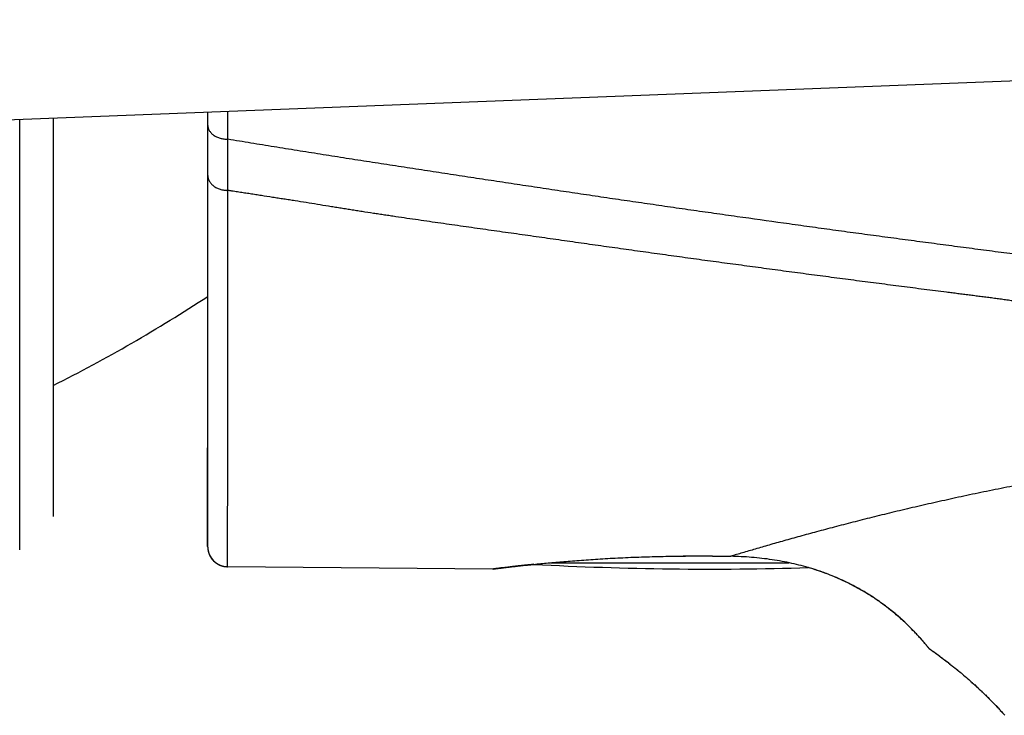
# Model space of a CAD drawing. Header units: millimetres. Extents: x -80 to 507, y -62 to 325.
# Tile 22 of 26: x 300 to 315, y 265 to 276. Entities that reach past the tile are written whole.
import ezdxf

# ---------------------------------------------------------------- set-up
doc = ezdxf.new("R2010")
doc.units = ezdxf.units.MM
doc.header["$LTSCALE"] = 23.1
doc.layers.get('0').update_dxf_attribs({"linetype": 'CONTINUOUS'})

msp = doc.modelspace()

# ---------------------------------------------------------------- linework, layer by layer
at = {"color": 7, "linetype": 'CONTINUOUS'}
for p, q in [((282.551, 273.412), (479.201, 281.024)), ((303.155, 274.21), (303.155, 269.202)), ((300.855, 274.121), (300.855, 270.133)), ((303.155, 271.461), (303.155, 269.203)), ((300.855, 270.133), (300.855, 268.181)), ((303.155, 269.203), (303.155, 267.73)), ((303.155, 269.203), (303.155, 267.73)), ((303.155, 268.135), (303.155, 269.203)), ((303.155, 267.73), (303.155, 269.203)), ((303.155, 269.202), (303.155, 268.135)), ((303.155, 267.73), (303.155, 267.728)), ((303.155, 267.728), (303.155, 267.727)), ((303.155, 267.727), (303.155, 267.725)), ((303.155, 267.725), (303.155, 267.724)), ((303.155, 267.724), (303.156, 267.723)), ((303.156, 267.723), (303.156, 267.721)), ((303.156, 267.721), (303.156, 267.72)), ((303.156, 267.72), (303.156, 267.719)), ((303.156, 267.719), (303.156, 267.717)), ((303.156, 267.717), (303.156, 267.716)), ((303.156, 267.716), (303.156, 267.714)), ((303.156, 267.714), (303.156, 267.713)), ((303.156, 267.713), (303.156, 267.711)), ((303.156, 267.711), (303.156, 267.71)), ((303.156, 267.71), (303.156, 267.708)), ((303.156, 267.708), (303.156, 267.707)), ((303.156, 267.707), (303.156, 267.705)), ((303.156, 267.705), (303.157, 267.704)), ((303.157, 267.704), (303.157, 267.702)), ((303.157, 267.702), (303.157, 267.701)), ((303.157, 267.701), (303.157, 267.699)), ((303.157, 267.699), (303.157, 267.697)), ((303.157, 267.695), (303.158, 267.694)), ((303.158, 267.691), (303.158, 267.69)), ((303.158, 267.69), (303.158, 267.688)), ((303.158, 267.688), (303.159, 267.687)), ((303.159, 267.687), (303.159, 267.685)), ((303.159, 267.685), (303.159, 267.683)), ((303.159, 267.683), (303.159, 267.681)), ((303.159, 267.681), (303.16, 267.679)), ((303.16, 267.679), (303.16, 267.677)), ((303.16, 267.677), (303.161, 267.675)), ((303.161, 267.675), (303.161, 267.673)), ((303.161, 267.673), (303.161, 267.67)), ((303.161, 267.67), (303.162, 267.668)), ((303.162, 267.668), (303.162, 267.665)), ((307.405, 267.396), (303.453, 267.43)), ((313.905, 266.209), (313.923, 266.196)), ((313.917, 266.2), (313.944, 266.182)), ((313.937, 266.187), (313.963, 266.168)), ((313.957, 266.173), (313.983, 266.154)), ((313.976, 266.159), (314.002, 266.14)), ((313.996, 266.144), (314.023, 266.125)), ((314.015, 266.131), (314.041, 266.112)), ((314.036, 266.116), (314.062, 266.097)), ((314.054, 266.102), (314.08, 266.083)), ((314.075, 266.087), (314.101, 266.068)), ((314.093, 266.073), (314.119, 266.054)), ((314.113, 266.058), (314.139, 266.038)), ((314.132, 266.044), (314.157, 266.025)), ((314.152, 266.029), (314.178, 266.009)), ((314.17, 266.015), (314.196, 265.995)), ((314.19, 265.999), (314.216, 265.979)), ((314.208, 265.985), (314.234, 265.965)), ((314.229, 265.969), (314.254, 265.949)), ((314.246, 265.955), (314.271, 265.935)), ((314.266, 265.939), (314.292, 265.919)), ((314.284, 265.925), (314.309, 265.904)), ((314.304, 265.908), (314.329, 265.888)), ((314.321, 265.894), (314.346, 265.874)), ((314.342, 265.878), (314.366, 265.857)), ((314.359, 265.863), (314.383, 265.843)), ((314.379, 265.847), (314.404, 265.826)), ((314.396, 265.832), (314.42, 265.811)), ((314.416, 265.815), (314.44, 265.794)), ((314.433, 265.801), (314.457, 265.78)), ((314.453, 265.784), (314.477, 265.762)), ((314.469, 265.769), (314.493, 265.748)), ((314.489, 265.752), (314.513, 265.73)), ((314.505, 265.737), (314.53, 265.716)), ((314.525, 265.72), (314.549, 265.698)), ((314.542, 265.705), (314.565, 265.683)), ((314.561, 265.687), (314.585, 265.665)), ((314.577, 265.673), (314.601, 265.651)), ((314.597, 265.654), (314.621, 265.632)), ((314.613, 265.64), (314.637, 265.618)), ((314.633, 265.621), (314.656, 265.599)), ((314.648, 265.607), (314.672, 265.585)), ((314.668, 265.588), (314.692, 265.566)), ((314.683, 265.574), (314.695, 265.562)), ((314.692, 265.566), (314.715, 265.543)), ((314.707, 265.551), (314.73, 265.529)), ((314.726, 265.532), (314.75, 265.51)), ((314.741, 265.518), (314.764, 265.495)), ((314.761, 265.498), (314.784, 265.476)), ((314.776, 265.484), (314.799, 265.461)), ((314.795, 265.464), (314.818, 265.441)), ((314.81, 265.449), (314.833, 265.427)), ((314.83, 265.43), (314.852, 265.407)), ((314.844, 265.415), (314.866, 265.392)), ((314.863, 265.395), (314.886, 265.372)), ((314.878, 265.38), (314.9, 265.357)), ((314.897, 265.36), (314.919, 265.337)), ((314.911, 265.345), (314.933, 265.322)), ((314.93, 265.325), (314.952, 265.301)), ((314.944, 265.31), (314.966, 265.287)), ((314.963, 265.289), (314.985, 265.266)), ((314.977, 265.275), (314.999, 265.251)), ((314.996, 265.254), (315.018, 265.23)), ((315.01, 265.239), (315.031, 265.215))]:
    msp.add_line(p, q, dxfattribs=at)
at = {"color": 9, "linetype": 'CONTINUOUS'}
for p, q in [((303.457, 273.802), (303.457, 274.222)), ((300.355, 274.102), (300.355, 267.681)), ((303.455, 273.04), (303.457, 273.802)), ((310.241, 267.59), (310.674, 267.59)), ((308.263, 267.49), (310.655, 267.49)), ((310.655, 267.49), (311.812, 267.49))]:
    msp.add_line(p, q, dxfattribs=at)
at = {"color": 7, "linetype": 'CONTINUOUS'}
for points in [[(303.155, 267.73), (303.155, 267.73), (303.155, 267.73)], [(303.157, 267.697), (303.157, 267.696), (303.157, 267.695)], [(303.158, 267.694), (303.158, 267.693), (303.158, 267.691)], [(303.162, 267.665), (303.163, 267.664), (303.163, 267.663), (303.163, 267.661), (303.164, 267.66), (303.164, 267.659), (303.164, 267.657), (303.165, 267.655), (303.165, 267.654), (303.166, 267.652), (303.166, 267.651), (303.167, 267.649), (303.167, 267.648), (303.167, 267.646), (303.168, 267.645), (303.168, 267.643), (303.169, 267.642), (303.169, 267.64), (303.17, 267.638), (303.17, 267.637), (303.171, 267.635), (303.171, 267.634), (303.172, 267.632), (303.172, 267.631), (303.173, 267.629), (303.173, 267.628), (303.174, 267.626), (303.174, 267.625), (303.175, 267.623), (303.176, 267.622), (303.176, 267.62), (303.177, 267.619), (303.177, 267.617), (303.178, 267.616), (303.179, 267.614), (303.179, 267.613), (303.18, 267.611), (303.181, 267.61), (303.181, 267.608), (303.182, 267.607), (303.182, 267.605), (303.183, 267.604), (303.184, 267.603), (303.185, 267.601), (303.185, 267.6), (303.186, 267.598), (303.187, 267.597), (303.187, 267.595), (303.188, 267.594), (303.189, 267.592), (303.19, 267.591), (303.19, 267.59), (303.191, 267.588), (303.192, 267.587), (303.193, 267.585), (303.193, 267.584), (303.194, 267.583), (303.195, 267.581), (303.196, 267.58), (303.197, 267.578), (303.197, 267.577), (303.198, 267.576), (303.199, 267.574), (303.2, 267.573), (303.201, 267.571), (303.202, 267.57), (303.202, 267.569), (303.203, 267.567), (303.204, 267.566), (303.205, 267.565), (303.206, 267.563), (303.207, 267.562), (303.208, 267.561), (303.209, 267.559), (303.21, 267.558), (303.211, 267.557), (303.211, 267.555), (303.212, 267.554), (303.213, 267.553), (303.214, 267.552), (303.215, 267.55), (303.216, 267.549), (303.217, 267.548), (303.218, 267.546), (303.219, 267.545), (303.22, 267.544), (303.221, 267.543), (303.222, 267.541), (303.223, 267.54), (303.224, 267.539), (303.225, 267.538), (303.226, 267.536), (303.227, 267.535), (303.228, 267.534), (303.229, 267.533), (303.23, 267.532), (303.232, 267.53), (303.233, 267.529), (303.234, 267.528), (303.235, 267.527), (303.236, 267.526), (303.237, 267.524), (303.238, 267.523), (303.239, 267.522), (303.24, 267.521), (303.241, 267.52), (303.243, 267.519), (303.244, 267.517), (303.245, 267.516), (303.246, 267.515), (303.247, 267.514), (303.248, 267.513), (303.249, 267.512), (303.251, 267.511), (303.252, 267.51), (303.253, 267.509), (303.254, 267.508), (303.255, 267.506), (303.257, 267.505), (303.258, 267.504), (303.259, 267.503), (303.26, 267.502), (303.261, 267.501), (303.263, 267.5), (303.264, 267.499), (303.265, 267.498), (303.266, 267.497), (303.268, 267.496), (303.269, 267.495), (303.27, 267.494), (303.271, 267.493), (303.273, 267.492), (303.274, 267.491), (303.275, 267.49), (303.277, 267.489), (303.278, 267.488), (303.279, 267.487), (303.281, 267.486), (303.282, 267.485), (303.283, 267.484), (303.284, 267.484), (303.286, 267.483), (303.287, 267.482), (303.288, 267.481), (303.29, 267.48), (303.291, 267.479), (303.292, 267.478), (303.294, 267.477), (303.295, 267.476), (303.297, 267.476), (303.298, 267.475), (303.299, 267.474), (303.301, 267.473), (303.302, 267.472), (303.303, 267.471), (303.305, 267.471), (303.306, 267.47), (303.308, 267.469), (303.309, 267.468), (303.31, 267.467), (303.312, 267.467), (303.313, 267.466), (303.315, 267.465), (303.316, 267.464), (303.318, 267.464), (303.319, 267.463), (303.32, 267.462), (303.322, 267.461), (303.323, 267.461), (303.325, 267.46), (303.326, 267.459), (303.328, 267.459), (303.329, 267.458), (303.331, 267.457), (303.332, 267.457), (303.333, 267.456), (303.335, 267.455), (303.336, 267.455), (303.338, 267.454), (303.339, 267.453), (303.341, 267.453), (303.342, 267.452), (303.344, 267.452), (303.345, 267.451), (303.347, 267.45), (303.348, 267.45), (303.35, 267.449), (303.351, 267.449), (303.353, 267.448), (303.354, 267.448), (303.356, 267.447), (303.357, 267.447), (303.359, 267.446), (303.36, 267.445), (303.362, 267.445), (303.363, 267.444), (303.365, 267.444), (303.367, 267.444), (303.368, 267.443), (303.37, 267.443)], [(303.37, 267.443), (303.371, 267.442), (303.373, 267.442), (303.374, 267.441), (303.376, 267.441), (303.377, 267.44), (303.379, 267.44), (303.38, 267.44), (303.382, 267.439), (303.384, 267.439), (303.385, 267.438), (303.387, 267.438), (303.388, 267.438), (303.39, 267.437), (303.391, 267.437), (303.393, 267.437), (303.395, 267.436), (303.396, 267.436), (303.398, 267.436), (303.399, 267.435), (303.401, 267.435), (303.402, 267.435), (303.404, 267.434), (303.406, 267.434), (303.407, 267.434), (303.409, 267.434), (303.41, 267.433), (303.412, 267.433), (303.414, 267.433), (303.415, 267.433), (303.417, 267.433), (303.418, 267.432), (303.42, 267.432), (303.422, 267.432), (303.423, 267.432), (303.425, 267.432), (303.426, 267.431), (303.428, 267.431), (303.43, 267.431), (303.431, 267.431), (303.433, 267.431), (303.434, 267.431), (303.436, 267.431), (303.438, 267.431), (303.439, 267.43), (303.441, 267.43), (303.442, 267.43), (303.444, 267.43), (303.446, 267.43), (303.447, 267.43), (303.449, 267.43), (303.45, 267.43), (303.452, 267.43)]]:
    msp.add_lwpolyline(points, dxfattribs=at)
for centre, radius, start, end in [((290.522, 290.68), 23, 296.6983, 303.3185), ((303.455, 267.73), 0.3, 180.0015, 269.5015), ((310.654, 317.058), 49.663, 266.9543, 271.6735)]:
    msp.add_arc(centre, radius, start, end, dxfattribs=at)
at = {"color": 9, "linetype": 'CONTINUOUS'}
for points, knots in [([(303.155, 274.018), (303.155, 274.014), (303.156, 274.007), (303.157, 273.996), (303.159, 273.986), (303.161, 273.975), (303.164, 273.965), (303.17, 273.951), (303.178, 273.935), (303.191, 273.915), (303.206, 273.897), (303.224, 273.88), (303.244, 273.864), (303.266, 273.85), (303.289, 273.838), (303.315, 273.827), (303.341, 273.818), (303.369, 273.811), (303.408, 273.804), (303.437, 273.802), (303.457, 273.802)], [0, 0, 0, 0, 0.025957, 0.051972, 0.078104, 0.104409, 0.130939, 0.157744, 0.212332, 0.268508, 0.326493, 0.386425, 0.448356, 0.51226, 0.578038, 0.645534, 0.714537, 0.784793, 0.856015, 1, 1, 1, 1]), ([(323.527, 269.319), (323.525, 269.322), (323.521, 269.328), (323.515, 269.337), (323.508, 269.345), (323.5, 269.357), (323.489, 269.372), (323.479, 269.386), (323.47, 269.398), (323.463, 269.407), (323.457, 269.416), (323.45, 269.424), (323.443, 269.433), (323.434, 269.445), (323.422, 269.46), (323.41, 269.475), (323.401, 269.486), (323.386, 269.504), (323.371, 269.522), (323.356, 269.54), (323.345, 269.552), (323.332, 269.567), (323.316, 269.584), (323.303, 269.599), (323.292, 269.611), (323.28, 269.623), (323.261, 269.644), (323.237, 269.668), (323.214, 269.692), (323.189, 269.716), (323.165, 269.74), (323.139, 269.763), (323.12, 269.781), (323.1, 269.799), (323.074, 269.823), (323.04, 269.853), (323.005, 269.883), (322.977, 269.906), (322.948, 269.93), (322.919, 269.954), (322.89, 269.978), (322.867, 269.996), (322.845, 270.013), (322.826, 270.028), (322.81, 270.04), (322.799, 270.049), (322.787, 270.058), (322.772, 270.07), (322.752, 270.085), (322.729, 270.103), (322.705, 270.12), (322.681, 270.138), (322.657, 270.156), (322.637, 270.171), (322.621, 270.182), (322.608, 270.191), (322.598, 270.199), (322.59, 270.205), (322.583, 270.209), (322.577, 270.214), (322.569, 270.219), (322.558, 270.227), (322.546, 270.236), (322.529, 270.247), (322.507, 270.262), (322.481, 270.279), (322.455, 270.297), (322.428, 270.314), (322.401, 270.332), (322.374, 270.349), (322.351, 270.363), (322.333, 270.374), (322.314, 270.386), (322.291, 270.4), (322.267, 270.414), (322.248, 270.426), (322.234, 270.434), (322.22, 270.442), (322.2, 270.454), (322.176, 270.468), (322.152, 270.482), (322.132, 270.493), (322.117, 270.501), (322.103, 270.509), (322.088, 270.518), (322.073, 270.526), (322.058, 270.534), (322.043, 270.543), (322.023, 270.554), (321.998, 270.568), (321.968, 270.584), (321.938, 270.601), (321.913, 270.614), (321.892, 270.625), (321.877, 270.633), (321.861, 270.642), (321.846, 270.65), (321.831, 270.658), (321.815, 270.666), (321.799, 270.674), (321.779, 270.685), (321.752, 270.699), (321.72, 270.715), (321.688, 270.73), (321.656, 270.746), (321.624, 270.762), (321.58, 270.783), (321.536, 270.803), (321.491, 270.824), (321.458, 270.839), (321.424, 270.854), (321.39, 270.869), (321.356, 270.884), (321.327, 270.896), (321.304, 270.906), (321.287, 270.913), (321.269, 270.92), (321.252, 270.928), (321.234, 270.935), (321.211, 270.945), (321.169, 270.961), (321.128, 270.978), (321.092, 270.992), (321.075, 270.999), (321.057, 271.006), (321.021, 271.02), (320.966, 271.041), (320.893, 271.068), (320.82, 271.094), (320.745, 271.121), (320.683, 271.142), (320.633, 271.159), (320.582, 271.176), (320.519, 271.196), (320.442, 271.221), (320.378, 271.241), (320.326, 271.256), (320.287, 271.268), (320.248, 271.279), (320.209, 271.291), (320.169, 271.302), (320.13, 271.313), (320.09, 271.324), (320.05, 271.335), (320.01, 271.345), (319.957, 271.36), (319.903, 271.373), (319.85, 271.387), (319.809, 271.397), (319.769, 271.407), (319.715, 271.42), (319.66, 271.433), (319.606, 271.446), (319.565, 271.455), (319.524, 271.465), (319.469, 271.477), (319.414, 271.489), (319.359, 271.501), (319.276, 271.518), (319.192, 271.535), (319.109, 271.552), (319.053, 271.563), (318.997, 271.573), (318.941, 271.584), (318.885, 271.594), (318.828, 271.604), (318.772, 271.614), (318.73, 271.621), (318.687, 271.629), (318.631, 271.638), (318.56, 271.65), (318.475, 271.664), (318.389, 271.677), (318.275, 271.695), (318.132, 271.716), (317.96, 271.74), (317.788, 271.763), (317.644, 271.782), (317.529, 271.797), (317.443, 271.808), (317.356, 271.818), (317.284, 271.827), (317.226, 271.834), (317.183, 271.839), (317.139, 271.844), (317.096, 271.849), (317.053, 271.855), (317.016, 271.859), (316.988, 271.862), (316.959, 271.866), (316.93, 271.869), (316.901, 271.872), (316.879, 271.875), (316.857, 271.878), (316.829, 271.881), (316.8, 271.885), (316.771, 271.888), (316.742, 271.892), (316.706, 271.896), (316.663, 271.902), (316.619, 271.907), (316.562, 271.914), (316.49, 271.924), (316.403, 271.934), (316.317, 271.945), (316.23, 271.956), (316.143, 271.967), (316.028, 271.981), (315.884, 271.999), (315.739, 272.017), (315.624, 272.032), (315.509, 272.047), (315.364, 272.065), (315.191, 272.087), (315.018, 272.11), (314.845, 272.132), (314.672, 272.155), (314.442, 272.185), (314.154, 272.223), (313.808, 272.269), (313.462, 272.315), (313.116, 272.361), (312.771, 272.408), (312.425, 272.455), (312.08, 272.503), (311.619, 272.567), (311.158, 272.632), (310.698, 272.697), (310.353, 272.746), (310.008, 272.796), (309.662, 272.846), (309.317, 272.896), (308.972, 272.947), (308.685, 272.99), (308.455, 273.024), (308.225, 273.059), (307.937, 273.102), (307.593, 273.154), (307.248, 273.206), (306.903, 273.259), (306.558, 273.311), (306.213, 273.364), (305.868, 273.417), (305.523, 273.47), (305.178, 273.524), (304.834, 273.579), (304.547, 273.624), (304.317, 273.661), (304.145, 273.689), (303.973, 273.717), (303.801, 273.745), (303.629, 273.774), (303.514, 273.793), (303.457, 273.802)], [0, 0, 0, 0, 0.00051, 0.001022, 0.001536, 0.002052, 0.00309, 0.004137, 0.004663, 0.005192, 0.005722, 0.006254, 0.006789, 0.007326, 0.008407, 0.009498, 0.010047, 0.010598, 0.012827, 0.01339, 0.013956, 0.015095, 0.016245, 0.017405, 0.017989, 0.018575, 0.019755, 0.022147, 0.023359, 0.02458, 0.027054, 0.028307, 0.029569, 0.030841, 0.032123, 0.034717, 0.037347, 0.038675, 0.040012, 0.042713, 0.044076, 0.045448, 0.046828, 0.048215, 0.048911, 0.049609, 0.050308, 0.051008, 0.052413, 0.053825, 0.055245, 0.056674, 0.058112, 0.059557, 0.060283, 0.06101, 0.061739, 0.062105, 0.06247, 0.062837, 0.063204, 0.06394, 0.06468, 0.065422, 0.066915, 0.068417, 0.06993, 0.071454, 0.072988, 0.074531, 0.076085, 0.076866, 0.077648, 0.07922, 0.080801, 0.081595, 0.082391, 0.08319, 0.08399, 0.085596, 0.087209, 0.088018, 0.088829, 0.089642, 0.090456, 0.09127, 0.092086, 0.092902, 0.09372, 0.09536, 0.097007, 0.098661, 0.100322, 0.101155, 0.101989, 0.102825, 0.103661, 0.1045, 0.10534, 0.106183, 0.107028, 0.108724, 0.110428, 0.112141, 0.113861, 0.11559, 0.117327, 0.120824, 0.122585, 0.124353, 0.126128, 0.127911, 0.129701, 0.131498, 0.1324, 0.133302, 0.134207, 0.135113, 0.136021, 0.13693, 0.138753, 0.142416, 0.143335, 0.144256, 0.145179, 0.146103, 0.149812, 0.153542, 0.157294, 0.161069, 0.164865, 0.16677, 0.168682, 0.172519, 0.176376, 0.180252, 0.182198, 0.184147, 0.186101, 0.188059, 0.190022, 0.191988, 0.193959, 0.195934, 0.197912, 0.199894, 0.203869, 0.205862, 0.207858, 0.209858, 0.21186, 0.215875, 0.217887, 0.219902, 0.221919, 0.22394, 0.227988, 0.230016, 0.232047, 0.240194, 0.242236, 0.24428, 0.248375, 0.250426, 0.252478, 0.256589, 0.258647, 0.260706, 0.262767, 0.26483, 0.268959, 0.273094, 0.277235, 0.28138, 0.289683, 0.298001, 0.306333, 0.314676, 0.318851, 0.323029, 0.327208, 0.331389, 0.33348, 0.335572, 0.337664, 0.339756, 0.341848, 0.34394, 0.344987, 0.346033, 0.348126, 0.349172, 0.350218, 0.351264, 0.352309, 0.3544, 0.355445, 0.35649, 0.358579, 0.360669, 0.362758, 0.364847, 0.369026, 0.373205, 0.377384, 0.381564, 0.385744, 0.389925, 0.398287, 0.406648, 0.410829, 0.415009, 0.423368, 0.431727, 0.440085, 0.448442, 0.456799, 0.465157, 0.481871, 0.498585, 0.515298, 0.532012, 0.548725, 0.565438, 0.582151, 0.598863, 0.632286, 0.648998, 0.665709, 0.682421, 0.699132, 0.715843, 0.732554, 0.749264, 0.75762, 0.765975, 0.782687, 0.7994, 0.816114, 0.83283, 0.849547, 0.866266, 0.882986, 0.899706, 0.916426, 0.933145, 0.949862, 0.958219, 0.966576, 0.974933, 0.983289, 0.991644, 1, 1, 1, 1]), ([(303.155, 273.271), (303.155, 273.267), (303.156, 273.26), (303.157, 273.248), (303.159, 273.237), (303.161, 273.226), (303.164, 273.215), (303.17, 273.2), (303.178, 273.182), (303.19, 273.162), (303.206, 273.143), (303.223, 273.124), (303.243, 273.108), (303.265, 273.092), (303.296, 273.074), (303.331, 273.06), (303.363, 273.051), (303.382, 273.047), (303.396, 273.045), (303.411, 273.043), (303.423, 273.042), (303.433, 273.041), (303.44, 273.041), (303.447, 273.04), (303.452, 273.04), (303.455, 273.04)], [0, 0, 0, 0, 0.027066, 0.054177, 0.081377, 0.108709, 0.136215, 0.163932, 0.220116, 0.277533, 0.336367, 0.396737, 0.458697, 0.522237, 0.587291, 0.721307, 0.790021, 0.824702, 0.859552, 0.89454, 0.929633, 0.947209, 0.964798, 0.982397, 1, 1, 1, 1]), ([(303.453, 267.43), (303.453, 267.43), (303.453, 267.43), (303.453, 267.43), (303.453, 267.43), (303.453, 267.43), (303.453, 267.43), (303.453, 267.43), (303.453, 267.43), (303.453, 267.43), (303.453, 267.43), (303.453, 267.43), (303.453, 267.431), (303.453, 267.431), (303.453, 267.431), (303.453, 267.432), (303.453, 267.432), (303.453, 267.433), (303.453, 267.433), (303.453, 267.435), (303.453, 267.436), (303.453, 267.438), (303.453, 267.439), (303.453, 267.441), (303.453, 267.443), (303.453, 267.446), (303.453, 267.449), (303.453, 267.454), (303.453, 267.46), (303.453, 267.467), (303.453, 267.474), (303.453, 267.483), (303.453, 267.491), (303.453, 267.501), (303.453, 267.511), (303.453, 267.527), (303.453, 267.547), (303.453, 267.574), (303.453, 267.604), (303.453, 267.637), (303.453, 267.672), (303.453, 267.711), (303.453, 267.752), (303.453, 267.796), (303.453, 267.843), (303.453, 267.911), (303.453, 268.003), (303.453, 268.122), (303.453, 268.251), (303.454, 268.392), (303.454, 268.544), (303.454, 268.706), (303.454, 268.88), (303.454, 269.064), (303.454, 269.224), (303.454, 269.358), (303.454, 269.462), (303.454, 269.568), (303.454, 269.678), (303.454, 269.79), (303.454, 269.944), (303.455, 270.102), (303.455, 270.263), (303.455, 270.367), (303.455, 270.451), (303.455, 270.515), (303.455, 270.579), (303.455, 270.644), (303.455, 270.71), (303.455, 270.799), (303.455, 270.911), (303.455, 271.048), (303.455, 271.187), (303.455, 271.329), (303.455, 271.522), (303.455, 271.77), (303.455, 272.022), (303.455, 272.228), (303.455, 272.386), (303.455, 272.519), (303.455, 272.627), (303.455, 272.695), (303.455, 272.749), (303.455, 272.79), (303.455, 272.831), (303.455, 272.866), (303.455, 272.894), (303.455, 272.914), (303.455, 272.935), (303.455, 272.953), (303.455, 272.967), (303.455, 272.977), (303.455, 272.987), (303.455, 272.996), (303.455, 273.003), (303.455, 273.008), (303.455, 273.014), (303.455, 273.018), (303.455, 273.022), (303.455, 273.024), (303.455, 273.027), (303.455, 273.029), (303.455, 273.031), (303.455, 273.032), (303.455, 273.033), (303.455, 273.035), (303.455, 273.036), (303.455, 273.037), (303.455, 273.039), (303.455, 273.039), (303.455, 273.04)], [0, 0, 0, 0, 0, 0.000001, 0.000002, 0.000004, 0.00001, 0.000017, 0.000026, 0.000038, 0.000051, 0.000067, 0.000105, 0.000151, 0.000205, 0.000267, 0.000337, 0.000416, 0.000598, 0.000812, 0.001059, 0.001337, 0.001648, 0.001991, 0.002365, 0.002772, 0.00321, 0.00418, 0.005276, 0.006497, 0.007843, 0.009313, 0.010907, 0.012626, 0.014469, 0.016436, 0.020745, 0.025555, 0.030871, 0.036698, 0.043036, 0.049879, 0.057224, 0.06507, 0.073417, 0.082268, 0.101468, 0.122642, 0.145777, 0.170864, 0.197888, 0.22686, 0.257777, 0.290617, 0.325369, 0.34346, 0.362021, 0.381037, 0.400514, 0.420469, 0.440901, 0.483121, 0.504907, 0.527141, 0.538423, 0.549813, 0.561309, 0.572911, 0.584617, 0.59643, 0.620386, 0.644776, 0.669597, 0.694846, 0.72052, 0.773129, 0.827408, 0.855167, 0.883331, 0.911892, 0.926322, 0.940854, 0.948159, 0.955489, 0.962844, 0.970225, 0.973925, 0.977632, 0.981344, 0.985063, 0.986925, 0.988788, 0.990653, 0.992519, 0.993453, 0.994387, 0.995322, 0.996257, 0.996724, 0.997192, 0.99766, 0.998128, 0.998362, 0.998596, 0.99883, 0.999064, 0.999298, 0.999532, 0.999766, 1, 1, 1, 1]), ([(323.37, 269.324), (323.361, 269.335), (323.343, 269.357), (323.306, 269.403), (323.267, 269.448), (323.227, 269.493), (323.195, 269.527), (323.162, 269.561), (323.128, 269.595), (323.093, 269.63), (323.044, 269.676), (322.993, 269.721), (322.94, 269.766), (322.899, 269.8), (322.856, 269.834), (322.813, 269.868), (322.768, 269.901), (322.722, 269.935), (322.676, 269.968), (322.628, 270.002), (322.579, 270.035), (322.529, 270.068), (322.479, 270.101), (322.427, 270.134), (322.383, 270.161), (322.347, 270.182), (322.311, 270.204), (322.264, 270.23), (322.208, 270.262), (322.15, 270.293), (322.091, 270.323), (322.03, 270.353), (321.969, 270.383), (321.917, 270.408), (321.875, 270.427), (321.844, 270.442), (321.812, 270.456), (321.769, 270.475), (321.715, 270.499), (321.649, 270.527), (321.582, 270.555), (321.514, 270.582), (321.422, 270.617), (321.328, 270.651), (321.233, 270.683), (321.16, 270.707), (321.087, 270.73), (321.012, 270.753), (320.937, 270.775), (320.861, 270.796), (320.785, 270.816), (320.708, 270.836), (320.63, 270.856), (320.551, 270.874), (320.472, 270.892), (320.366, 270.915), (320.231, 270.941), (320.067, 270.97), (319.902, 270.995), (319.735, 271.017), (319.595, 271.033), (319.483, 271.045), (319.398, 271.053), (319.313, 271.06), (319.228, 271.066), (319.143, 271.072), (319.058, 271.077), (318.972, 271.082), (318.886, 271.086), (318.801, 271.09), (318.715, 271.094), (318.629, 271.097), (318.544, 271.1), (318.458, 271.103), (318.343, 271.106), (318.229, 271.11), (318.115, 271.113), (318.029, 271.115), (317.943, 271.117), (317.857, 271.118), (317.771, 271.12), (317.7, 271.121), (317.642, 271.122), (317.585, 271.123), (317.513, 271.124), (317.428, 271.125), (317.342, 271.127), (317.27, 271.128), (317.213, 271.13), (317.17, 271.132), (317.127, 271.134), (317.085, 271.137), (317.042, 271.14), (317, 271.143), (316.957, 271.148), (316.915, 271.152), (316.88, 271.157), (316.853, 271.161), (316.825, 271.165), (316.791, 271.17), (316.75, 271.177), (316.709, 271.185), (316.669, 271.193), (316.628, 271.2), (316.588, 271.208), (316.548, 271.216), (316.514, 271.223), (316.487, 271.228), (316.466, 271.231), (316.446, 271.235), (316.418, 271.239), (316.384, 271.245), (316.35, 271.25), (316.322, 271.254), (316.294, 271.258), (316.259, 271.262), (316.217, 271.267), (316.175, 271.271), (316.133, 271.276), (316.09, 271.28), (316.055, 271.283), (316.027, 271.286), (315.999, 271.288), (315.963, 271.291), (315.928, 271.295), (315.9, 271.297), (315.879, 271.299), (315.857, 271.301), (315.836, 271.304), (315.815, 271.306), (315.787, 271.309), (315.759, 271.312), (315.731, 271.315), (315.71, 271.318), (315.689, 271.32), (315.661, 271.324), (315.626, 271.328), (315.584, 271.333), (315.549, 271.337), (315.521, 271.341), (315.494, 271.345), (315.459, 271.349), (315.403, 271.357), (315.334, 271.366), (315.264, 271.376), (315.209, 271.384), (315.167, 271.39), (315.126, 271.396), (315.084, 271.402), (315.043, 271.408), (314.987, 271.416), (314.931, 271.423), (314.876, 271.431), (314.82, 271.438), (314.75, 271.447), (314.666, 271.458), (314.583, 271.468), (314.499, 271.479), (314.415, 271.489), (314.331, 271.5), (314.247, 271.511), (314.136, 271.525), (313.996, 271.543), (313.828, 271.564), (313.661, 271.586), (313.493, 271.607), (313.326, 271.629), (313.102, 271.658), (312.823, 271.694), (312.488, 271.738), (312.153, 271.782), (311.818, 271.827), (311.539, 271.864), (311.315, 271.895), (311.092, 271.925), (310.813, 271.962), (310.478, 272.008), (310.143, 272.054), (309.808, 272.1), (309.474, 272.147), (309.139, 272.194), (308.804, 272.242), (308.525, 272.281), (308.302, 272.313), (308.135, 272.337), (307.967, 272.36), (307.8, 272.384), (307.633, 272.408), (307.409, 272.439), (307.186, 272.471), (306.963, 272.503), (306.739, 272.535), (306.516, 272.566), (306.293, 272.599), (306.125, 272.623), (305.986, 272.644), (305.874, 272.66), (305.791, 272.673), (305.707, 272.685), (305.596, 272.702), (305.485, 272.72), (305.373, 272.737), (305.29, 272.75), (305.207, 272.764), (305.123, 272.777), (305.04, 272.79), (304.929, 272.808), (304.79, 272.831), (304.624, 272.858), (304.485, 272.88), (304.374, 272.897), (304.29, 272.91), (304.207, 272.923), (304.095, 272.941), (303.984, 272.958), (303.872, 272.975), (303.789, 272.988), (303.705, 273.001), (303.636, 273.012), (303.58, 273.02), (303.545, 273.026), (303.517, 273.03), (303.496, 273.033), (303.475, 273.037), (303.462, 273.039), (303.455, 273.04)], [0, 0, 0, 0, 0.002093, 0.004217, 0.00857, 0.010802, 0.013072, 0.015382, 0.017732, 0.020124, 0.022558, 0.027552, 0.030113, 0.032715, 0.03536, 0.038045, 0.04077, 0.043535, 0.046338, 0.049178, 0.052052, 0.054959, 0.057903, 0.060886, 0.063913, 0.065443, 0.066984, 0.070099, 0.073259, 0.076463, 0.079709, 0.082995, 0.086318, 0.089676, 0.091367, 0.093065, 0.094771, 0.096484, 0.099936, 0.103422, 0.106944, 0.110503, 0.114096, 0.121386, 0.125081, 0.128806, 0.132561, 0.136344, 0.140154, 0.14399, 0.14785, 0.151734, 0.155643, 0.159575, 0.163529, 0.167505, 0.175518, 0.183603, 0.191751, 0.199953, 0.2082, 0.212338, 0.216483, 0.220636, 0.224796, 0.228961, 0.23313, 0.237303, 0.241478, 0.245656, 0.249836, 0.254017, 0.258198, 0.262381, 0.266564, 0.274931, 0.279115, 0.2833, 0.287484, 0.29167, 0.295855, 0.300041, 0.302134, 0.304227, 0.308413, 0.312599, 0.316785, 0.320969, 0.32306, 0.325149, 0.327237, 0.329321, 0.331402, 0.333478, 0.335547, 0.337608, 0.339659, 0.340681, 0.3417, 0.343732, 0.345755, 0.347771, 0.34978, 0.351786, 0.353791, 0.355797, 0.357807, 0.358814, 0.359823, 0.360834, 0.361847, 0.363881, 0.365922, 0.366946, 0.367972, 0.370028, 0.372089, 0.374154, 0.376223, 0.378294, 0.380366, 0.381403, 0.382441, 0.384516, 0.38659, 0.387627, 0.388662, 0.389697, 0.390731, 0.391764, 0.392797, 0.394859, 0.39589, 0.39692, 0.39795, 0.39898, 0.40104, 0.403099, 0.405157, 0.406185, 0.407212, 0.409266, 0.411318, 0.415417, 0.41951, 0.421556, 0.423601, 0.425648, 0.427695, 0.429744, 0.431794, 0.435898, 0.437952, 0.440007, 0.444119, 0.448234, 0.452351, 0.456468, 0.460586, 0.464704, 0.468821, 0.472938, 0.48117, 0.489402, 0.497635, 0.505868, 0.514101, 0.522336, 0.538804, 0.555272, 0.571739, 0.588206, 0.604673, 0.612907, 0.621141, 0.637611, 0.65408, 0.67055, 0.68702, 0.703489, 0.719958, 0.736428, 0.752899, 0.761137, 0.769375, 0.777614, 0.785855, 0.794097, 0.802339, 0.818826, 0.82707, 0.835314, 0.851802, 0.860045, 0.868287, 0.876527, 0.880646, 0.884765, 0.888882, 0.892998, 0.901228, 0.905341, 0.909453, 0.913565, 0.917675, 0.921786, 0.925896, 0.934117, 0.942342, 0.95057, 0.954686, 0.958802, 0.96292, 0.967038, 0.975277, 0.979397, 0.983518, 0.987639, 0.99176, 0.99382, 0.99588, 0.99691, 0.99794, 0.99897, 1, 1, 1, 1]), ([(321.555, 269.311), (321.487, 269.31), (321.351, 269.307), (321.078, 269.301), (320.806, 269.292), (320.534, 269.28), (320.263, 269.267), (319.926, 269.248), (319.522, 269.221), (319.121, 269.189), (318.723, 269.153), (318.328, 269.113), (318.001, 269.076), (317.741, 269.044), (317.484, 269.012), (317.165, 268.969), (316.787, 268.914), (316.474, 268.865), (316.227, 268.825), (315.983, 268.784), (315.741, 268.741), (315.502, 268.698), (315.324, 268.665), (315.149, 268.631), (314.975, 268.597), (314.803, 268.562), (314.633, 268.527), (314.465, 268.492), (314.299, 268.456), (314.136, 268.42), (313.974, 268.384), (313.815, 268.347), (313.606, 268.299), (313.352, 268.239), (313.103, 268.177), (312.908, 268.129), (312.767, 268.093), (312.628, 268.057), (312.448, 268.01), (312.232, 267.952), (311.982, 267.884), (311.782, 267.828), (311.63, 267.785), (311.487, 267.744), (311.318, 267.695), (311.127, 267.639), (311.006, 267.603), (310.948, 267.586)], [0, 0, 0, 0, 0.018992, 0.037969, 0.075864, 0.094775, 0.113658, 0.151321, 0.188827, 0.226144, 0.263242, 0.300089, 0.336652, 0.354816, 0.372896, 0.408786, 0.444292, 0.479381, 0.496759, 0.51402, 0.548169, 0.565044, 0.581779, 0.598364, 0.614793, 0.631058, 0.647154, 0.663075, 0.678815, 0.694372, 0.709738, 0.724909, 0.739876, 0.769168, 0.797552, 0.811383, 0.824962, 0.838279, 0.851324, 0.87656, 0.900593, 0.923347, 0.934219, 0.944742, 0.964701, 0.983148, 1, 1, 1, 1])]:
    msp.add_open_spline(points, degree=3, knots=knots, dxfattribs=at)
at = {"color": 7, "linetype": 'CONTINUOUS'}
for points, knots in [([(307.405, 267.396), (307.405, 267.396), (307.405, 267.396), (307.405, 267.396), (307.405, 267.396), (307.405, 267.396), (307.405, 267.396), (307.405, 267.396), (307.406, 267.396), (307.406, 267.396), (307.406, 267.396), (307.406, 267.396), (307.406, 267.396), (307.406, 267.396), (307.406, 267.396), (307.407, 267.396), (307.407, 267.396), (307.407, 267.396), (307.408, 267.396), (307.409, 267.396), (307.41, 267.396), (307.411, 267.396), (307.412, 267.397), (307.414, 267.397), (307.416, 267.397), (307.419, 267.397), (307.423, 267.398), (307.428, 267.399), (307.433, 267.399), (307.439, 267.4), (307.445, 267.401), (307.452, 267.402), (307.459, 267.403), (307.467, 267.404), (307.479, 267.405), (307.495, 267.407), (307.515, 267.41), (307.538, 267.412), (307.563, 267.415), (307.59, 267.419), (307.618, 267.422), (307.649, 267.426), (307.683, 267.43), (307.718, 267.434), (307.768, 267.439), (307.836, 267.447), (307.924, 267.456), (308.018, 267.466), (308.12, 267.476), (308.228, 267.487), (308.344, 267.497), (308.465, 267.508), (308.592, 267.518), (308.725, 267.528), (308.863, 267.537), (309.056, 267.55), (309.308, 267.564), (309.62, 267.577), (309.888, 267.584), (310.107, 267.588), (310.274, 267.59), (310.414, 267.591), (310.526, 267.591), (310.611, 267.59), (310.681, 267.59), (310.737, 267.589), (310.779, 267.589), (310.814, 267.588), (310.843, 267.588), (310.86, 267.587), (310.874, 267.587), (310.885, 267.587), (310.895, 267.587), (310.906, 267.586), (310.916, 267.586), (310.927, 267.586), (310.937, 267.586), (310.944, 267.586), (310.948, 267.586)], [0, 0, 0, 0, 0, 0.000001, 0.000003, 0.000005, 0.000011, 0.00002, 0.000031, 0.000044, 0.00006, 0.000078, 0.000122, 0.000175, 0.000239, 0.000312, 0.000394, 0.000487, 0.000701, 0.000954, 0.001246, 0.001577, 0.001946, 0.002355, 0.002802, 0.003813, 0.004978, 0.006299, 0.007774, 0.009403, 0.011186, 0.013122, 0.015212, 0.017454, 0.019849, 0.025093, 0.030942, 0.03739, 0.044432, 0.052064, 0.060279, 0.069073, 0.078438, 0.088368, 0.098856, 0.121475, 0.146231, 0.173056, 0.201875, 0.232609, 0.265176, 0.299488, 0.335451, 0.372972, 0.411949, 0.45228, 0.53657, 0.624948, 0.716473, 0.76311, 0.810164, 0.857507, 0.881248, 0.905014, 0.928787, 0.940673, 0.952554, 0.964429, 0.970364, 0.976297, 0.979262, 0.982227, 0.985191, 0.988154, 0.991117, 0.994079, 0.99704, 1, 1, 1, 1]), ([(313.905, 266.209), (313.905, 266.209), (313.905, 266.209), (313.905, 266.209), (313.905, 266.209), (313.905, 266.209), (313.905, 266.209), (313.905, 266.209), (313.905, 266.209), (313.905, 266.209), (313.905, 266.209), (313.905, 266.209), (313.905, 266.209), (313.905, 266.21), (313.904, 266.21), (313.904, 266.21), (313.904, 266.211), (313.903, 266.212), (313.902, 266.212), (313.901, 266.214), (313.9, 266.215), (313.899, 266.216), (313.898, 266.218), (313.896, 266.22), (313.893, 266.223), (313.89, 266.228), (313.886, 266.233), (313.881, 266.238), (313.876, 266.244), (313.871, 266.251), (313.865, 266.258), (313.859, 266.265), (313.852, 266.273), (313.842, 266.285), (313.829, 266.3), (313.812, 266.32), (313.793, 266.342), (313.772, 266.365), (313.75, 266.389), (313.727, 266.415), (313.702, 266.441), (313.675, 266.469), (313.648, 266.497), (313.608, 266.537), (313.555, 266.589), (313.487, 266.651), (313.414, 266.716), (313.335, 266.781), (313.252, 266.846), (313.163, 266.911), (313.069, 266.975), (312.97, 267.038), (312.865, 267.099), (312.756, 267.158), (312.642, 267.215), (312.522, 267.269), (312.398, 267.319), (312.269, 267.366), (312.136, 267.409), (311.998, 267.447), (311.857, 267.481), (311.712, 267.511), (311.513, 267.544), (311.258, 267.573), (311.052, 267.583), (310.948, 267.586)], [0, 0, 0, 0, 0.000014, 0.000033, 0.00005, 0.000064, 0.000079, 0.000098, 0.000122, 0.000151, 0.000182, 0.000217, 0.000296, 0.00039, 0.000498, 0.00062, 0.000756, 0.00107, 0.00144, 0.001866, 0.002347, 0.002883, 0.003475, 0.004121, 0.005576, 0.007248, 0.009133, 0.011227, 0.013529, 0.016034, 0.018739, 0.02164, 0.024734, 0.028016, 0.035127, 0.042942, 0.051426, 0.060546, 0.070269, 0.080562, 0.091396, 0.102742, 0.114573, 0.126863, 0.152729, 0.180176, 0.209064, 0.239281, 0.270733, 0.303348, 0.337069, 0.371853, 0.407664, 0.444478, 0.482272, 0.521025, 0.560719, 0.601327, 0.64282, 0.685161, 0.728302, 0.772186, 0.816744, 0.90755, 1, 1, 1, 1]), ([(308.016, 267.466), (307.992, 267.463), (307.945, 267.459), (307.878, 267.451), (307.814, 267.445), (307.755, 267.438), (307.701, 267.432), (307.65, 267.426), (307.605, 267.42), (307.564, 267.416), (307.532, 267.412), (307.509, 267.409), (307.494, 267.407), (307.48, 267.405), (307.467, 267.404), (307.456, 267.402), (307.445, 267.401), (307.436, 267.4), (307.429, 267.399), (307.424, 267.398), (307.421, 267.398), (307.418, 267.397), (307.415, 267.397), (307.413, 267.397), (307.411, 267.396), (307.409, 267.396), (307.408, 267.396), (307.407, 267.396), (307.407, 267.396), (307.406, 267.396), (307.406, 267.396), (307.406, 267.396), (307.406, 267.396), (307.406, 267.396), (307.406, 267.396), (307.405, 267.396), (307.405, 267.396), (307.405, 267.396), (307.405, 267.396)], [0, 0, 0, 0, 0.117345, 0.228026, 0.331871, 0.428716, 0.518409, 0.600805, 0.675771, 0.743188, 0.802943, 0.829916, 0.854938, 0.877998, 0.899087, 0.918196, 0.935316, 0.950441, 0.963564, 0.969372, 0.974679, 0.979482, 0.983781, 0.987577, 0.990867, 0.993653, 0.995934, 0.996885, 0.997709, 0.998407, 0.998979, 0.999424, 0.999599, 0.999742, 0.999854, 0.999934, 0.999983, 1, 1, 1, 1]), ([(313.905, 266.21), (313.904, 266.21), (313.903, 266.212), (313.9, 266.215), (313.896, 266.22), (313.891, 266.226), (313.886, 266.233), (313.876, 266.245), (313.861, 266.263), (313.84, 266.287), (313.816, 266.315), (313.788, 266.347), (313.757, 266.382), (313.722, 266.42), (313.669, 266.476), (313.596, 266.55), (313.498, 266.642), (313.389, 266.738), (313.267, 266.835), (313.135, 266.931), (312.99, 267.026), (312.835, 267.117), (312.668, 267.204), (312.49, 267.283), (312.301, 267.356), (312.171, 267.397), (312.104, 267.417)], [0, 0, 0, 0, 0.00121, 0.00318, 0.005902, 0.009367, 0.013561, 0.01847, 0.030367, 0.044907, 0.061928, 0.081259, 0.102729, 0.126175, 0.151443, 0.206887, 0.268086, 0.334279, 0.404893, 0.479514, 0.557857, 0.639724, 0.724982, 0.813524, 0.905243, 1, 1, 1, 1])]:
    msp.add_open_spline(points, degree=3, knots=knots, dxfattribs=at)

doc.saveas('drawing.dxf')
